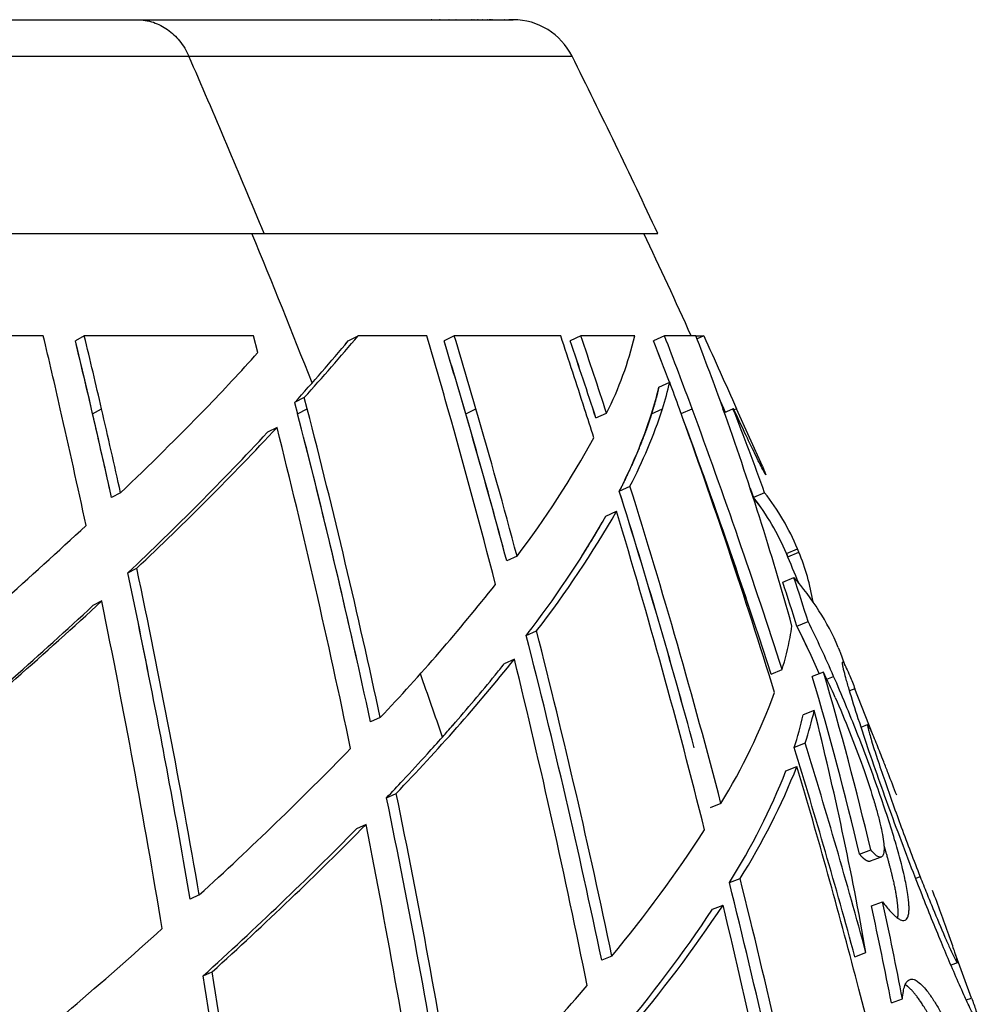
# Model space of a CAD drawing. Header units: millimetres. Extents: x 696 to 1161, y -96 to 347.
# Tile 55 of 55: x 1078 to 1133, y 290 to 347. Entities that reach past the tile are written whole.
import ezdxf

# ---------------------------------------------------------------- set-up
doc = ezdxf.new("R2010")
doc.units = ezdxf.units.MM
doc.header["$MEASUREMENT"] = 0
doc.layers.add('Crea2D$visibili$tangenti', color=7, linetype='Continuous', true_color=0x000000)
doc.layers.add('Predefinito', color=7, linetype='Continuous', true_color=0x000000)

msp = doc.modelspace()

# ---------------------------------------------------------------- linework, layer by layer
at = {"layer": 'Crea2D$visibili$tangenti'}
for p, q in [((1101.493, 346.551), (1101.447, 346.551)), ((1101.643, 346.551), (1101.64, 346.551)), ((1101.804, 346.551), (1101.791, 346.551)), ((1101.978, 346.551), (1101.936, 346.551)), ((1102.233, 346.551), (1102.219, 346.551)), ((1102.492, 346.551), (1102.477, 346.551)), ((1102.636, 346.551), (1102.625, 346.551)), ((1102.89, 346.551), (1102.884, 346.551)), ((1103.254, 346.551), (1103.24, 346.551)), ((1103.382, 346.551), (1103.373, 346.551)), ((1103.823, 346.551), (1103.787, 346.551)), ((1103.942, 346.551), (1103.916, 346.551)), ((1104.162, 346.551), (1104.135, 346.551)), ((1104.431, 346.551), (1104.426, 346.551)), ((1104.612, 346.551), (1104.607, 346.551)), ((1104.716, 346.551), (1104.694, 346.551)), ((1104.794, 346.551), (1104.779, 346.551)), ((1104.927, 346.551), (1104.797, 346.551)), ((1104.94, 346.551), (1104.93, 346.551)), ((1105.018, 346.551), (1105.006, 346.551)), ((1105.096, 346.551), (1105.093, 346.551)), ((1105.43, 346.551), (1105.42, 346.551)), ((1105.492, 346.551), (1105.49, 346.551)), ((1105.706, 346.551), (1105.688, 346.551)), ((1105.755, 346.551), (1105.746, 346.551)), ((1105.801, 346.551), (1105.8, 346.551)), ((1105.852, 346.551), (1105.843, 346.551)), ((1105.927, 346.551), (1105.921, 346.551)), ((1105.983, 346.551), (1105.944, 346.551)), ((1106.034, 346.551), (1105.99, 346.551)), ((1106.055, 346.551), (1106.035, 346.551)), ((1106.19, 346.551), (1106.075, 346.551)), ((1106.193, 346.551), (1106.193, 346.551)), ((747.834, 344.448), (1087.45, 344.448)), ((1087.45, 344.448), (1109.592, 344.448)), ((742.879, 334.199), (1091.799, 334.199)), ((1091.799, 334.199), (1114.547, 334.199)), ((1079.043, 328.288), (1069.336, 328.288)), ((1081.412, 328.288), (1080.894, 327.998)), ((1091.18, 328.288), (1081.412, 328.288)), ((1091.436, 327.318), (1091.18, 328.288)), ((1096.666, 327.999), (1097.236, 328.288)), ((1101.194, 328.288), (1097.236, 328.288)), ((1102.791, 328.288), (1102.201, 327.998)), ((1108.939, 328.288), (1102.791, 328.288)), ((1110.101, 328.288), (1109.486, 327.998)), ((1113.22, 328.288), (1110.101, 328.288)), ((1114.939, 328.288), (1114.309, 327.999)), ((1116.75, 328.288), (1114.939, 328.288)), ((1116.75, 328.288), (1117.209, 328.288)), ((1117.209, 328.288), (1116.819, 328.11)), ((1096.484, 327.783), (1096.664, 327.998)), ((1096.664, 327.998), (1096.666, 327.998)), ((1114.309, 327.999), (1114.307, 327.998)), ((1114.608, 325.327), (1115.239, 325.614)), ((1094.124, 324.718), (1093.565, 324.433)), ((1093.565, 324.433), (1093.733, 323.788)), ((1094.292, 324.072), (1094.124, 324.718)), ((1081.89, 323.788), (1082.409, 324.072)), ((1093.733, 323.788), (1094.292, 324.072)), ((1103.449, 323.788), (1104.041, 324.072)), ((1110.972, 323.543), (1111.589, 323.827)), ((1114.191, 323.788), (1114.819, 324.072)), ((1115.902, 323.79), (1116.531, 324.072)), ((1118.396, 323.852), (1118.893, 324.072)), ((1118.925, 324.072), (1118.893, 324.072)), ((1119.103, 324.072), (1118.955, 324.006)), ((1120.593, 320.75), (1119.103, 324.072)), ((1092.546, 322.994), (1091.996, 322.713)), ((1120.531, 320.723), (1120.593, 320.75)), ((1083.505, 319.214), (1082.986, 318.937)), ((1112.324, 319.319), (1112.943, 319.597)), ((1119.891, 319.477), (1120.083, 318.948)), ((1120.08, 318.947), (1119.917, 319.397)), ((1120.724, 319.224), (1120.08, 318.947)), ((1111.549, 317.873), (1112.164, 318.149)), ((1121.98, 315.71), (1122.628, 315.982)), ((1122.058, 315.521), (1122.706, 315.793)), ((1122.706, 315.793), (1122.628, 315.982)), ((1106.415, 315.55), (1105.822, 315.278)), ((1121.98, 315.71), (1122.058, 315.521)), ((1083.925, 314.587), (1084.444, 314.858)), ((1121.772, 314.048), (1122.418, 314.318)), ((1082.42, 312.966), (1081.911, 312.699)), ((1122.589, 311.51), (1123.235, 311.776)), ((1106.949, 310.969), (1107.542, 311.234)), ((1124.979, 310.286), (1125.057, 310.097)), ((1106.262, 309.596), (1105.675, 309.333)), ((1121.094, 308.74), (1121.732, 309.002)), ((1124.122, 308.862), (1123.477, 308.601)), ((1124.317, 308.455), (1124.71, 308.613)), ((1125.943, 307.895), (1125.632, 307.771)), ((1126.953, 305.289), (1125.943, 307.895)), ((1097.954, 305.976), (1097.71, 307.099)), ((1123.593, 306.647), (1122.952, 306.389)), ((1098.513, 306.233), (1097.954, 305.976)), ((1126.295, 305.671), (1126.675, 305.821)), ((1126.676, 305.822), (1126.676, 305.822)), ((1123.068, 304.755), (1122.429, 304.5)), ((1121.954, 303.157), (1122.59, 303.41)), ((1098.877, 301.598), (1099.436, 301.849)), ((1118.2, 301.272), (1117.581, 301.022)), ((1097.689, 300.048), (1097.138, 299.8)), ((1126.208, 298.334), (1126.853, 298.58)), ((1127.457, 298.17), (1126.821, 297.928)), ((1129.709, 297.038), (1129.447, 296.94)), ((1118.688, 296.694), (1119.307, 296.937)), ((1088.052, 295.98), (1087.535, 295.738)), ((1117.708, 295.155), (1118.322, 295.396)), ((1126.892, 295.346), (1127.536, 295.587)), ((1130.904, 294.952), (1130.861, 294.936)), ((1111.897, 292.453), (1111.307, 292.217)), ((1125.939, 292.414), (1126.577, 292.65)), ((1132.682, 290.028), (1131.719, 292.651)), ((1131.864, 292.065), (1131.486, 291.929)), ((1131.866, 292.065), (1131.866, 292.065)), ((1088.28, 291.306), (1088.796, 291.541)), ((1128.046, 289.741), (1128.688, 289.974)), ((1132.372, 289.918), (1132.682, 290.028))]:
    msp.add_line(p, q, dxfattribs=at)
for centre, radius, start, end in [((1106.187, 342.74), 3.811, 26.6295, 89.8408), ((607.434, 134.763), 523.817, 22.37926, 23.59713), ((669.637, 125.431), 491.457, 25.13765, 26.46487), ((604.807, 133.609), 526.038, 21.4018, 22.41557), ((669.643, 125.444), 490.724, 24.41577, 25.17601), ((634.305, 222.518), 457.142, 12.83528, 13.3778), ((665.175, 227.681), 428.223, 13.0084, 13.58802), ((996.075, 413.349), 132.171, 317.88826, 319.94108), ((743.989, 222.044), 372.671, 15.88904, 16.56409), ((742.846, 219.26), 376.095, 16.18168, 16.85157), ((769.294, 214.841), 358.09, 17.7603, 18.47003), ((772.567, 213.197), 356.616, 18.07247, 18.82802), ((1093.737, 332.883), 20.018, 333.1011, 346.7279), ((804.369, 208.581), 332.841, 20.30296, 21.07872), ((952.168, 264.716), 176.434, 19.65905, 21.11966), ((2184.884, 805.421), 1169.438, 204.079433, 204.30587), ((661.663, 226.623), 431.314, 13.01906, 13.59373), ((631.023, 219.343), 462.809, 12.42709, 13.57836), ((995.755, 412.603), 131.685, 317.96867, 320.02338), ((739.799, 218.202), 378.669, 16.19059, 16.85502), ((718.605, 211.91), 400.779, 14.94664, 16.83741), ((769.519, 212.072), 359.188, 18.0798, 18.82891), ((772.331, 212.975), 356.237, 18.08222, 18.83745), ((807.17, 209.605), 329.165, 20.63446, 21.08019), ((809.289, 210.385), 326.91, 20.63752, 21.08634), ((1020.333, 390.582), 95.173, 315.66617, 318.33882), ((1097.512, 329.612), 18.172, 342.2482, 347.2885), ((792.245, 207.032), 344.073, 19.88663, 20.15992), ((1096.884, 329.304), 18.164, 342.3215, 347.3553), ((660.505, 211.779), 447.475, 12.29924, 14.58159), ((669.654, 125.45), 490.711, 23.85167, 23.95783), ((603.693, 215.523), 488.544, 12.0278, 12.83758), ((609.54, 214.491), 484.83, 12.4406, 13.02835), ((613.299, 215.619), 481.483, 12.42475, 13.0174), ((954.604, 454.204), 186.649, 313.67823, 315.79708), ((659.058, 211.394), 448.971, 12.60123, 14.49743), ((658.871, 211.62), 449.707, 12.14503, 14.48073), ((704.488, 210.769), 413.749, 14.43705, 15.89316), ((709.366, 209.337), 410.366, 14.96102, 16.19449), ((712.306, 210.374), 407.902, 14.94222, 16.18488), ((747.746, 207.892), 380.732, 17.50208, 17.76711), ((1086.271, 332.824), 29.345, 332.5988, 342.0645), ((1086.879, 333.155), 29.379, 332.5157, 341.9897), ((768.545, 198.541), 369.248, 17.19076, 19.87468), ((774.621, 197.634), 364.539, 17.78844, 20.29437), ((943.628, 261.707), 185.487, 15.5781, 19.64675), ((952.676, 258.515), 178.677, 19.86259, 21.52445), ((775.121, 197.734), 363.345, 18.10399, 20.23444), ((773.866, 197.249), 364.688, 18.42884, 20.18989), ((963.259, 442.502), 175.848, 313.33037, 317.06194), ((963.488, 443.402), 176.505, 313.25805, 316.98589), ((649.333, 211.644), 456.987, 11.71595, 14.10271), ((1060.962, 349.879), 56.96, 322.9365, 331.148), ((736.764, 201.549), 393.592, 15.16103, 17.41061), ((738.688, 202.161), 391.576, 15.14823, 17.40944), ((736.453, 201.666), 394.527, 14.62358, 17.39251), ((1109.401, 310.396), 14.357, 22.8961, 37.9419), ((1108.748, 310.119), 14.364, 22.9028, 37.9177), ((1108.753, 310.123), 14.361, 22.8965, 37.915), ((1059.552, 348.308), 60.643, 322.31238, 330.17667), ((728.545, 202.135), 400.777, 14.09599, 16.82634), ((1059.982, 347.29), 59.37, 322.83463, 330.29902), ((1068.57, 342.058), 49.317, 327.5458, 330.6337), ((875.036, 539.191), 303.075, 310.43694, 312.94265), ((1109.384, 310.436), 14.358, 9.9191, 21.9047), ((669.665, 125.454), 490.7, 22.59541, 22.81282), ((1109.089, 310.289), 13.987, 21.7044, 22.8063), ((592.236, 210.76), 502.532, 11.24267, 11.92369), ((589.843, 210.346), 504.961, 10.55545, 11.91358), ((583.261, 209.303), 512.178, 9.7432, 11.89332), ((945.801, 256.028), 185.29, 17.42362, 18.24798), ((946.25, 256.205), 184.81, 17.41318, 18.23969), ((1111.455, 304.525), 14.7, 23.0729, 41.7745), ((946.838, 256.484), 184.86, 17.40398, 18.23142), ((1015.984, 384.422), 113.686, 316.54686, 321.67535), ((868.346, 545.352), 315.961, 310.22376, 312.65135), ((573.073, 209.274), 519.795, 9.38495, 11.50689), ((871.369, 540.608), 310.275, 310.4292, 312.73164), ((1065.828, 283.069), 64.184, 23.45157, 26.56799), ((1043.415, 359.248), 79.797, 322.7692, 323.17887), ((684.484, 203.235), 436.626, 11.79058, 14.32062), ((1108.748, 313.432), 13.688, 349.1484, 351.9694), ((1067.078, 283.711), 62.082, 23.81618, 26.60105), ((1073.93, 287.068), 54.455, 24.9232, 26.6715), ((683.431, 202.68), 437.144, 11.81905, 14.3425), ((766.523, 194.777), 372.436, 17.81803, 18.12535), ((1101.798, 314.924), 20.795, 343.4523, 348.716), ((1111.964, 304.792), 14.127, 18.2847, 22.0563), ((1013.336, 384.601), 119.419, 316.1358, 321.09134), ((675.496, 203.572), 443.622, 11.33287, 13.82731), ((1032.288, 367.938), 93.916, 320.88513, 321.39026), ((598.309, 131.162), 532.982, 19.0482, 19.4641), ((1022.673, 375.835), 106.358, 318.80291, 320.85182), ((938.802, 253.974), 192.584, 13.31732, 16.47839), ((1050.651, 276.327), 80.093, 23.89143, 23.90385), ((1084.834, 289.817), 43.66, 23.7382, 25.8622), ((939.673, 254.368), 192.331, 13.2897, 16.45938), ((1086.58, 320.523), 37.019, 328.6656, 339.6898), ((1101.918, 311.652), 22.246, 341.9399, 347.0002), ((928.689, 257.783), 200.937, 9.99278, 14.0745), ((1101.281, 311.364), 22.234, 342.0174, 347.071), ((1012.472, 384.676), 119.857, 318.40491, 318.83494), ((1007.525, 389.07), 126.473, 317.81187, 318.40378), ((944.835, 452.811), 212.384, 312.40209, 315.68533), ((755.224, 191.311), 384.255, 15.25491, 17.13159), ((755.802, 191.709), 384.27, 15.22938, 17.10865), ((999.688, 396.184), 137.058, 316.93592, 317.80864), ((1085.765, 318.02), 39.617, 327.8487, 338.3602), ((748.841, 192.546), 389.845, 14.61572, 16.52176), ((572.278, 206.924), 522.856, 9.77995, 10.57152), ((1085.178, 317.687), 39.543, 327.9344, 338.4415), ((671.154, 126.173), 489.751, 21.00684, 21.1674), ((991.427, 403.891), 148.356, 316.40851, 316.93983), ((619.919, 203.038), 488.994, 9.34656, 11.62801), ((619.846, 203.405), 489.589, 9.31785, 11.59982), ((938.475, 456.39), 222.922, 312.22202, 315.37662), ((938.513, 457.551), 223.929, 312.15334, 315.30271), ((610.632, 203.783), 496.48, 8.92603, 11.18013), ((1051.597, 342.382), 78.288, 320.37537, 327), ((703.799, 193.081), 427.631, 11.43791, 14.02198), ((703.692, 193.358), 428.327, 11.41057, 13.99409), ((670.343, 125.867), 490.618, 20.1596, 20.32025), ((1049.908, 341.095), 82.273, 319.85138, 326.2586), ((693.883, 193.708), 436.45, 10.93144, 13.47316), ((929.578, 251.809), 202.06, 10.82014, 12.44284), ((930.169, 252.155), 202.089, 10.78569, 12.41045), ((1049.386, 340.657), 82.088, 319.93161, 326.33679), ((870.699, 533.755), 322.151, 309.43536, 311.91636), ((546.946, 202.771), 548.526, 7.23563, 9.2884), ((545.688, 202.986), 550.28, 7.21152, 9.2607), ((1000.037, 385.742), 145.667, 314.96412, 319.29741), ((792.388, 203.595), 344.919, 13.64922, 14.66502)]:
    msp.add_arc(centre, radius, start, end, dxfattribs=at)
for points, degree, knots in [([(1084.471, 346.551), (1084.626, 346.551), (1084.941, 346.525), (1085.55, 346.375), (1086.256, 346.01), (1086.968, 345.337), (1087.312, 344.765), (1087.45, 344.448)], 3, [0, 0, 0, 0, 0.464846, 0.945828, 1.874902, 2.823844, 3.859202, 3.859202, 3.859202, 3.859202]), ([(1120.593, 320.75), (1120.622, 320.681), (1120.67, 320.573), (1120.734, 320.414), (1120.768, 320.331), (1120.795, 320.251), (1120.763, 320.282), (1120.735, 320.337), (1120.684, 320.427), (1120.577, 320.633), (1120.398, 320.985), (1120.051, 321.69), (1119.551, 322.733), (1119.142, 323.604), (1118.925, 324.072)], 3, [0, 0, 0, 0, 0.217352, 0.377385, 0.48041, 0.530189, 0.55763, 0.614467, 0.703478, 0.872657, 1.308823, 1.890435, 3.229411, 4.777408, 4.777408, 4.777408, 4.777408]), ([(1129.822, 295.984), (1129.277, 297.361), (1128.229, 300.105), (1127.016, 303.503), (1126.154, 306.084), (1125.706, 307.511), (1125.428, 308.466), (1125.311, 308.911), (1125.25, 309.176), (1125.226, 309.306), (1125.217, 309.39), (1125.219, 309.446), (1125.266, 309.438), (1125.305, 309.353), (1125.371, 309.246), (1125.486, 308.996), (1125.681, 308.547), (1125.843, 308.146), (1125.943, 307.895)], 3, [0, 0, 0, 0, 4.441814, 8.814704, 10.821381, 12.605222, 13.302369, 13.804999, 13.985056, 14.116724, 14.200989, 14.24107, 14.268471, 14.333795, 14.491528, 14.664233, 15.15134, 15.961993, 15.961993, 15.961993, 15.961993]), ([(1127.536, 295.587), (1127.684, 295.39), (1127.907, 295.11), (1128.21, 294.803), (1128.396, 294.649), (1128.548, 294.555), (1128.694, 294.501), (1128.83, 294.504), (1128.936, 294.585), (1129.01, 294.718), (1129.052, 294.901), (1129.07, 295.129), (1129.065, 295.501), (1128.994, 296.111), (1128.82, 297.007), (1128.558, 298.058), (1128.064, 299.781), (1127.251, 302.23), (1126.072, 305.379), (1125.179, 307.541), (1124.71, 308.613)], 3, [0, 0, 0, 0, 0.741086, 1.072179, 1.289798, 1.465743, 1.60518, 1.753289, 1.860796, 1.987151, 2.206883, 2.418545, 2.673747, 3.320652, 4.260641, 5.409245, 6.568589, 9.639227, 13.146108, 16.655803, 16.655803, 16.655803, 16.655803]), ([(1124.801, 307.393), (1125.089, 306.739), (1125.642, 305.414), (1126.375, 303.469), (1126.895, 301.913), (1127.22, 300.802), (1127.399, 300.109), (1127.531, 299.498), (1127.608, 298.998), (1127.628, 298.647), (1127.612, 298.435), (1127.585, 298.316), (1127.54, 298.227), (1127.48, 298.171), (1127.397, 298.156), (1127.297, 298.185), (1127.195, 298.245), (1127.036, 298.375), (1126.928, 298.493), (1126.853, 298.58)], 3, [0, 0, 0, 0, 2.143543, 4.305654, 6.23719, 7.062508, 7.779088, 8.38203, 8.939907, 9.295502, 9.432626, 9.5767, 9.659941, 9.729144, 9.818941, 9.899638, 10.038939, 10.17168, 10.516506, 10.516506, 10.516506, 10.516506]), ([(1126.676, 305.822), (1126.673, 305.82), (1126.67, 305.812), (1126.668, 305.789), (1126.677, 305.712), (1126.715, 305.543), (1126.792, 305.254), (1126.962, 304.682), (1127.252, 303.779), (1127.816, 302.112), (1128.636, 299.831), (1129.337, 297.988), (1129.709, 297.038)], 3, [0, 0, 0, 0, 0.010602, 0.024375, 0.070485, 0.242906, 0.54284, 0.966236, 2.033505, 3.38908, 6.245438, 9.304632, 9.304632, 9.304632, 9.304632]), ([(1127.861, 303.019), (1127.777, 303.238), (1127.624, 303.631), (1127.348, 304.329), (1127.109, 304.924), (1126.902, 305.407), (1126.799, 305.63), (1126.738, 305.75), (1126.7, 305.808), (1126.684, 305.822), (1126.676, 305.822)], 3, [0, 0, 0, 0, 0.703268, 1.267199, 2.250778, 2.62674, 2.843013, 2.986786, 3.030865, 3.05052, 3.05052, 3.05052, 3.05052]), ([(1127.616, 298.819), (1127.644, 298.726), (1127.671, 298.633), (1127.698, 298.542), (1128.034, 297.374), (1128.28, 296.36), (1128.417, 295.592), (1128.456, 295.019), (1128.397, 294.654)], 5, [-31.979273, -31.979273, -31.979273, -31.979273, -31.979273, -31.979273, -30.764063, -30.764063, -30.764063, -16.323741, -16.323741, -16.323741, -16.323741, -16.323741, -16.323741]), ([(1129.709, 297.038), (1129.835, 296.718), (1130.078, 296.104), (1130.55, 294.938), (1130.986, 293.894), (1131.387, 292.983), (1131.601, 292.522), (1131.744, 292.235), (1131.824, 292.103), (1131.853, 292.067), (1131.866, 292.065)], 3, [0, 0, 0, 0, 1.03348, 1.980754, 3.772725, 4.428026, 4.967248, 5.295757, 5.391636, 5.429848, 5.429848, 5.429848, 5.429848]), ([(1132.682, 290.028), (1132.767, 289.788), (1132.91, 289.379), (1133.06, 288.922), (1133.136, 288.657), (1133.167, 288.535), (1133.183, 288.448), (1133.178, 288.379), (1133.103, 288.444), (1133.051, 288.551), (1132.929, 288.748), (1132.801, 289.019), (1132.62, 289.378), (1132.436, 289.78), (1132.214, 290.262), (1131.706, 291.406), (1130.888, 293.328), (1130.185, 295.065), (1129.822, 295.984)], 3, [0, 0, 0, 0, 0.76185, 1.299713, 1.443952, 1.587796, 1.67685, 1.715499, 1.767283, 1.899289, 2.118473, 2.426061, 2.82273, 3.30888, 3.7623, 4.409496, 7.064633, 10.029425, 10.029425, 10.029425, 10.029425]), ([(1131.866, 292.065), (1131.872, 292.074), (1131.874, 292.092), (1131.865, 292.156), (1131.827, 292.304), (1131.757, 292.538), (1131.601, 293.01), (1131.317, 293.82), (1131.06, 294.526), (1130.904, 294.952)], 3, [0, 0, 0, 0, 0.011002, 0.055097, 0.193742, 0.469504, 0.791027, 1.685293, 3.050246, 3.050246, 3.050246, 3.050246]), ([(1128.688, 289.974), (1128.698, 290.12), (1128.724, 290.38), (1128.805, 290.719), (1128.908, 290.933), (1129.021, 291.052), (1129.117, 291.104), (1129.236, 291.121), (1129.397, 291.089), (1129.628, 290.953), (1129.895, 290.697), (1130.211, 290.31), (1130.538, 289.825), (1131.037, 288.985), (1131.685, 287.71), (1132.492, 285.895), (1133.025, 284.552), (1133.3, 283.826)], 3, [0, 0, 0, 0, 0.440102, 0.78328, 1.041337, 1.145673, 1.270899, 1.363811, 1.500226, 1.756592, 2.160217, 2.607112, 3.252378, 3.913769, 5.536193, 7.540903, 9.870777, 9.870777, 9.870777, 9.870777])]:
    msp.add_open_spline(points, degree=degree, knots=knots, dxfattribs=at)
msp.add_rational_spline([(1114.61, 325.329), (1114.54, 325.017), (1114.464, 324.707), (1114.38, 324.399), (1114.29, 324.093), (1114.193, 323.789), (1113.927, 322.944), (1113.607, 322.075), (1113.234, 321.182), (1112.808, 320.264), (1112.327, 319.32)], [1, 0.999613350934, 0.9994200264, 0.9994200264, 0.999613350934, 1, 1, 1, 1, 1, 1], degree=5, knots=[0, 0, 0, 0, 0, 0, 1.595747, 1.595747, 1.595747, 1.595747, 1.595747, 28.18676, 28.18676, 28.18676, 28.18676, 28.18676, 28.18676], dxfattribs=at)
for points in [[(1126.821, 297.928), (1126.743, 297.896), (1126.642, 297.921), (1126.517, 298.003), (1126.372, 298.142), (1126.208, 298.334)], [(1131.577, 286.25), (1130.937, 287.723), (1130.312, 288.989), (1129.735, 289.959), (1129.239, 290.567), (1128.846, 290.795)]]:
    msp.add_open_spline(points, degree=5, dxfattribs=at)
at = {"layer": 'Predefinito'}
msp.add_line((751.27, 346.551), (1106.198, 346.551), dxfattribs=at)

doc.saveas('drawing.dxf')
